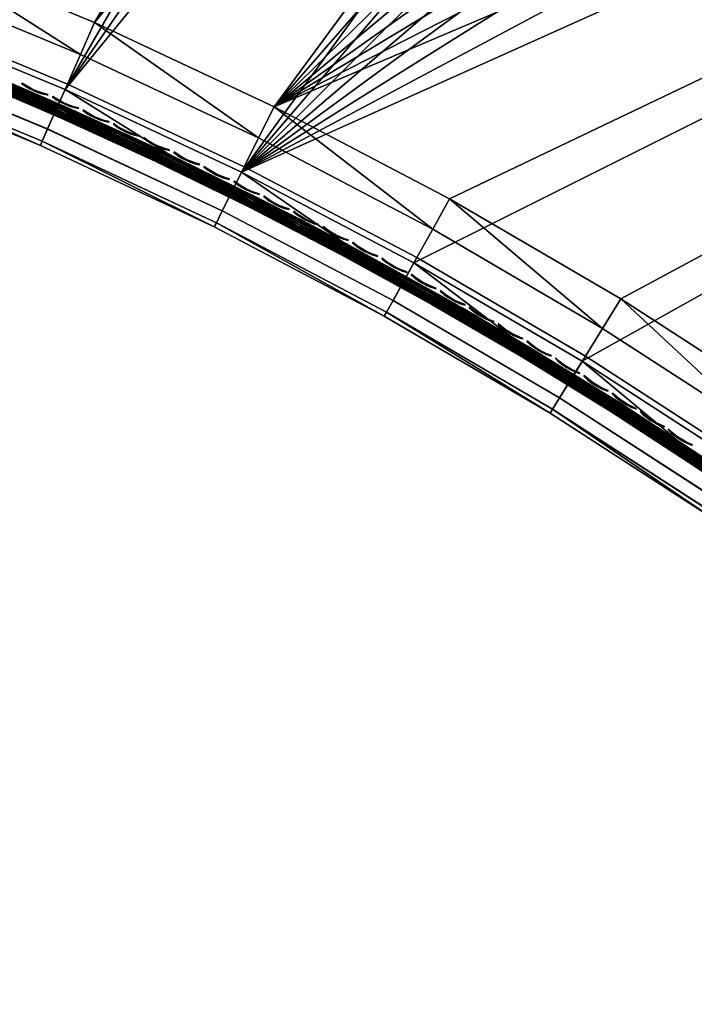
# Model space of a CAD drawing. Header units: inches. Extents: x 0 to 44.3, y -38.2 to 0.
# Tile 2 of 73: x 13.8 to 19.4, y -38 to -29.9. Entities that reach past the tile are written whole.
import ezdxf

# ---------------------------------------------------------------- set-up
doc = ezdxf.new("R2010")
doc.units = ezdxf.units.IN
doc.header["$LTSCALE"] = 0.03937
doc.header["$MEASUREMENT"] = 0
for name, color, linetype in [('A-FURN-3-ST', 151, 'Continuous'), ('A-FURN-3-ST-SEAM', 250, 'Continuous'), ('A-FURN-3-STITCH', 15, 'Continuous')]:
    doc.layers.add(name, color=color, linetype=linetype)

msp = doc.modelspace()

# ---------------------------------------------------------------- meshes
at = {"layer": 'A-FURN-3-ST'}
mesh = msp.add_polyface(dxfattribs=at)
corners = [(27.5389, -7.5978, 18), (25.6929, -6.4005, 17.9626), (25.5748, -6.6594, 18), (23.6876, -5.5281, 17.9626), (23.5787, -5.791, 18), (21.5532, -4.9936, 18), (21.6527, -4.727, 17.9626), (19.5008, -4.2683, 18), (28.0142, -6.6477, 17.1854), (26.0316, -5.6588, 16.9008), (26.0159, -5.693, 17.1854), (23.9997, -4.7747, 16.9008), (23.9852, -4.8095, 17.1854), (23.9431, -4.9112, 17.4505), (25.9702, -5.7931, 17.4505), (23.8762, -5.0727, 17.6781), (25.8976, -5.9521, 17.6781), (23.7891, -5.2831, 17.8528), (25.803, -6.1593, 17.8528), (21.8862, -4.1014, 17.4505), (21.8251, -4.2652, 17.6781), (21.7454, -4.4786, 17.8528), (26.0353, -5.6508, 5.5004), (24.003, -4.7666, 5.5004), (26.0195, -5.6853, 5.3089), (23.9885, -4.8017, 5.3089), (21.8896, -4.0919, 5.1466), (23.947, -4.9018, 5.1466), (23.8849, -5.0517, 5.0381), (21.8329, -4.2439, 5.0381), (21.766, -4.4233, 5), (23.8117, -5.2286, 5), (25.8276, -6.1057, 5), (25.9071, -5.9315, 5.0381), (27.8114, -7.0534, 5), (25.9745, -5.7839, 5.1466), (31.6723, -9.1561, 5), (14.2066, -30.5037, 5), (29.7604, -8.0707, 5), (12.7312, -29.8926, 5), (11.2297, -29.3491, 5), (14.4489, -29.9549, 18), (31.3616, -9.6797, 18), (29.4686, -8.605, 18), (12.948, -29.3332, 18), (11.4204, -28.7802, 18)]
mesh.append_faces([[corners[k] for k in face] for face in [(0, 1, 2), (2, 1, 3), (2, 3, 4), (4, 3, 5), (5, 3, 6), (5, 6, 7), (8, 9, 10), (9, 11, 10), (10, 11, 12), (10, 12, 13, 14), (14, 13, 15, 16), (16, 15, 17, 18), (18, 17, 3, 1), (15, 13, 19, 20), (17, 15, 20, 21), (3, 17, 21, 6), (9, 22, 23), (9, 23, 11), (22, 24, 23), (23, 24, 25), (26, 27, 28, 29), (29, 28, 30), (30, 28, 31), (31, 28, 32), (32, 28, 33), (32, 33, 34), (35, 33, 28, 27), (24, 35, 27, 25), (36, 37, 38), (38, 37, 34), (34, 39, 32), (32, 40, 31), (31, 40, 30), (41, 42, 43), (41, 43, 0), (44, 0, 2), (45, 2, 4), (45, 4, 5)]])
mesh = msp.add_polyface(dxfattribs=at)
corners = [(31.6723, -9.1561, 5), (15.6527, -31.1811, 5), (14.2066, -30.5037, 5), (27.8114, -7.0534, 5), (12.7312, -29.8926, 5), (20.7861, -34.9233, 16.9), (19.526, -33.9787, 17.1847), (19.5045, -34.0094, 16.9), (18.2028, -33.1228, 17.1847), (18.1829, -33.1545, 16.9), (16.8422, -32.3278, 17.1847), (22.5452, -35.2668, 17.9625), (21.448, -34.0448, 18), (21.277, -34.2724, 17.9625), (20.1254, -33.1014, 18), (19.9649, -33.3365, 17.9625), (19.8154, -33.5557, 17.8526), (21.1175, -34.4844, 17.8526), (19.6869, -33.7438, 17.6778), (20.9806, -34.6665, 17.6778), (19.5882, -33.8881, 17.45), (20.8753, -34.8061, 17.45), (20.809, -34.8937, 17.1847), (18.7613, -32.2189, 18), (18.6118, -32.4612, 17.9625), (18.4724, -32.6869, 17.8526), (18.3527, -32.8808, 17.6778), (18.2608, -33.0294, 17.45), (17.3586, -31.3992, 18), (17.2203, -31.6481, 17.9625), (17.0915, -31.88, 17.8526), (20.7861, -34.9233, 5.5), (19.5045, -34.0094, 5.5), (18.1829, -33.1545, 5.5), (21.0864, -34.5236, 5), (20.9716, -34.6767, 5.0381), (19.7863, -33.5964, 5), (19.6786, -33.7545, 5.0381), (18.4455, -32.729, 5), (18.345, -32.8919, 5.0381), (17.0666, -31.9234, 5), (16.8424, -32.3273, 5.3087), (18.203, -33.1222, 5.3087), (19.5261, -33.9781, 5.3087), (20.8742, -34.8064, 5.1464), (20.8091, -34.893, 5.3087), (19.5872, -33.8885, 5.1464), (18.2599, -33.03, 5.1464), (15.9202, -30.644, 18), (31.3616, -9.6797, 18), (14.4489, -29.9549, 18), (27.5389, -7.5978, 18), (12.948, -29.3332, 18)]
mesh.append_faces([[corners[k] for k in face] for face in [(0, 1, 2), (3, 2, 4), (5, 6, 7), (7, 6, 8), (7, 8, 9), (9, 8, 10), (11, 12, 13), (12, 14, 13), (13, 14, 15), (13, 15, 16, 17), (17, 16, 18, 19), (19, 18, 20, 21), (21, 20, 6, 22), (14, 23, 15), (15, 23, 24), (15, 24, 25, 16), (16, 25, 26, 18), (18, 26, 27, 20), (20, 27, 8, 6), (23, 28, 24), (24, 29, 30, 25), (31, 7, 32), (32, 7, 9), (32, 9, 33), (34, 35, 36), (36, 35, 37), (36, 37, 38), (38, 37, 39), (38, 39, 40), (33, 41, 42), (33, 42, 32), (32, 42, 43), (32, 43, 31), (44, 45, 43, 46), (46, 43, 42, 47), (35, 44, 46, 37), (37, 46, 47, 39), (48, 49, 50), (50, 51, 52)]])
mesh = msp.add_polyface(dxfattribs=at)
corners = [(35.0278, -12.0263, 18), (35.1899, -11.7923, 17.9626), (33.3691, -10.581, 17.9626), (33.2155, -10.8206, 18), (31.5066, -9.4348, 17.9626), (31.3616, -9.6797, 18), (29.6049, -8.3551, 17.9626), (29.4686, -8.605, 18), (35.6331, -11.1532, 17.1854), (33.8098, -9.895, 16.9008), (33.7892, -9.9265, 17.1854), (33.7297, -10.019, 17.4505), (35.5703, -11.2435, 17.4505), (33.6353, -10.1661, 17.6781), (35.4706, -11.3871, 17.6781), (33.5123, -10.3578, 17.8528), (35.3409, -11.5743, 17.8528), (31.9226, -8.7335, 16.9008), (31.9032, -8.7658, 17.1854), (31.8471, -8.8604, 17.4505), (31.7579, -9.0107, 17.6781), (31.6418, -9.2067, 17.8528), (29.9247, -7.7689, 17.4505), (29.8409, -7.9224, 17.6781), (29.7319, -8.1223, 17.8528), (35.6547, -11.1224, 16.9008), (33.8145, -9.8876, 5.5004), (31.9271, -8.7259, 5.5004), (35.638, -11.1463, 5.3089), (33.794, -9.9195, 5.3089), (31.9077, -8.7586, 5.3089), (31.6723, -9.1561, 5), (29.852, -7.9026, 5.0381), (31.7698, -8.9914, 5.0381), (33.5446, -10.3085, 5), (33.6479, -10.1473, 5.0381), (35.375, -11.5262, 5), (35.5763, -11.2354, 5.1466), (35.484, -11.3688, 5.0381), (33.7354, -10.0107, 5.1466), (31.8524, -8.8518, 5.1466), (37.1613, -12.8079, 5), (15.6527, -31.1811, 5), (15.9202, -30.644, 18)]
mesh.append_faces([[corners[k] for k in face] for face in [(0, 1, 2), (0, 2, 3), (3, 2, 4), (3, 4, 5), (5, 4, 6), (5, 6, 7), (8, 9, 10), (8, 10, 11, 12), (12, 11, 13, 14), (14, 13, 15, 16), (16, 15, 2, 1), (9, 17, 10), (10, 17, 18), (10, 18, 19, 11), (11, 19, 20, 13), (13, 20, 21, 15), (15, 21, 4, 2), (19, 22, 23, 20), (20, 23, 24, 21), (21, 24, 6, 4), (25, 26, 9), (9, 26, 27), (9, 27, 17), (26, 28, 29), (26, 29, 27), (27, 29, 30), (31, 32, 33), (31, 33, 34), (34, 33, 35), (34, 35, 36), (37, 38, 35, 39), (39, 35, 33, 40), (29, 39, 40, 30), (41, 42, 36), (36, 42, 34), (34, 42, 31), (0, 3, 43), (43, 3, 5)]])
mesh = msp.add_polyface(dxfattribs=at)
corners = [(43.9979, -18.7172, 5.25), (24.8931, -37.8219, 5.25), (43.9742, -18.6935, 5.125), (24.8694, -37.7983, 5.125), (43.9095, -18.6288, 5.0335), (24.8047, -37.7336, 5.0335), (43.8211, -18.5404, 5), (43.5421, -18.819, 17.9789), (43.3906, -18.9708, 18), (43.5803, -18.8589, 17.9729), (43.479, -19.0592, 17.9665), (43.6572, -18.9542, 17.9071), (43.5437, -19.1239, 17.875), (43.6713, -18.9767, 17.8773), (43.6866, -19.0112, 17.8092), (43.6846, -19.0304, 17.7337), (43.5674, -19.1476, 17.75), (43.7252, -18.7138, 17.9106), (43.6878, -18.6731, 17.9163), (43.7932, -18.818, 17.8487), (25.1406, -37.2209, 18), (25.229, -37.3093, 17.9665), (25.2937, -37.374, 17.875), (21.0864, -34.5236, 5), (19.7863, -33.5964, 5), (18.4455, -32.729, 5), (17.0666, -31.9234, 5), (15.6527, -31.1811, 5), (42.2332, -17.0199, 5), (40.5925, -15.5564, 5), (38.9012, -14.1518, 5), (37.1613, -12.8079, 5), (44.1746, -18.5404, 5.5002), (44.1684, -18.5466, 16.9007), (24.7163, -37.9987, 5.5), (24.7163, -37.9987, 16.9), (43.7973, -18.9178, 17.6853), (21.448, -34.0448, 18), (20.1254, -33.1014, 18), (18.7613, -32.2189, 18), (17.3586, -31.3992, 18), (15.9202, -30.644, 18), (41.8183, -17.4654, 18), (40.1939, -16.0165, 18), (38.5192, -14.6258, 18), (36.7965, -13.2952, 18), (35.0278, -12.0263, 18)]
mesh.append_faces([[corners[k] for k in face] for face in [(0, 1, 2), (2, 3, 4), (4, 5, 6), (7, 8, 9), (9, 8, 10), (9, 10, 11), (11, 10, 12), (11, 12, 13), (13, 12, 14), (15, 14, 16), (16, 14, 12), (17, 18, 9), (9, 18, 7), (17, 9, 11, 19), (8, 20, 10), (10, 21, 12), (12, 22, 16), (23, 24, 6), (6, 24, 25), (6, 25, 26), (26, 27, 6), (6, 27, 28), (28, 27, 29), (29, 27, 30), (30, 27, 31), (0, 32, 1), (32, 33, 34), (35, 33, 16), (36, 15, 16), (37, 8, 38), (38, 8, 39), (39, 8, 40), (40, 8, 41), (41, 8, 42), (41, 42, 43), (43, 44, 41), (41, 44, 45), (41, 45, 46)]])
mesh = msp.add_polyface(dxfattribs=at)
corners = [(15.4301, -31.6289, 16.9), (14.0199, -30.9269, 17.1847), (14.0047, -30.9612, 16.9), (12.564, -30.3239, 17.1847), (12.5505, -30.3588, 16.9), (11.0705, -29.823, 16.9), (11.0823, -29.7875, 17.1847), (14.4489, -29.9549, 18), (12.948, -29.3332, 18), (14.334, -30.2153, 17.9625), (12.8451, -29.5986, 17.9625), (12.7492, -29.846, 17.8526), (14.2269, -30.4581, 17.8526), (12.6669, -30.0584, 17.6778), (14.1349, -30.6665, 17.6778), (12.6037, -30.2214, 17.45), (14.0643, -30.8264, 17.45), (11.3297, -29.05, 17.9625), (11.4204, -28.7802, 18), (9.791, -28.5708, 17.9625), (11.2453, -29.3015, 17.8526), (11.1728, -29.5175, 17.6778), (11.1172, -29.6832, 17.45), (15.4301, -31.6289, 5.5), (14.0047, -30.9612, 5.5), (12.5505, -30.3588, 5.5), (11.0705, -29.823, 5.5), (14.2066, -30.5037, 5), (15.5676, -31.3525, 5.0381), (14.1294, -30.6788, 5.0381), (12.7312, -29.8926, 5), (12.6621, -30.071, 5.0381), (11.1687, -29.5304, 5.0381), (12.6034, -30.2223, 5.1464), (11.117, -29.6842, 5.1464), (12.5643, -30.3233, 5.3087), (11.0825, -29.7869, 5.3087), (14.0201, -30.9264, 5.3087), (9.6524, -29.0581, 5.0381), (11.2297, -29.3491, 5), (14.0639, -30.8272, 5.1464)]
mesh.append_faces([[corners[k] for k in face] for face in [(0, 1, 2), (2, 1, 3), (2, 3, 4), (4, 3, 5), (5, 3, 6), (7, 8, 9), (9, 8, 10), (9, 10, 11, 12), (12, 11, 13, 14), (14, 13, 15, 16), (16, 15, 3, 1), (10, 8, 17), (17, 8, 18), (17, 18, 19), (11, 10, 17, 20), (13, 11, 20, 21), (15, 13, 21, 22), (3, 15, 22, 6), (23, 2, 24), (24, 2, 4), (24, 4, 25), (25, 4, 5), (25, 5, 26), (27, 28, 29), (27, 29, 30), (30, 29, 31), (30, 31, 32), (32, 31, 33, 34), (34, 33, 35, 36), (36, 35, 26), (26, 35, 25), (25, 35, 24), (24, 35, 37), (24, 37, 23), (32, 38, 39), (39, 30, 32), (40, 37, 35, 33), (29, 40, 33, 31)]])
mesh = msp.add_polyface(dxfattribs=at)
corners = [(18.1829, -33.1545, 16.9), (16.8422, -32.3278, 17.1847), (16.8238, -32.3605, 16.9), (15.447, -31.5954, 17.1847), (15.4301, -31.6289, 16.9), (14.0199, -30.9269, 17.1847), (18.6118, -32.4612, 17.9625), (17.3586, -31.3992, 18), (17.2203, -31.6481, 17.9625), (18.4724, -32.6869, 17.8526), (17.0915, -31.88, 17.8526), (16.9808, -32.0791, 17.6778), (18.3527, -32.8808, 17.6778), (16.8958, -32.2319, 17.45), (18.2608, -33.0294, 17.45), (18.2028, -33.1228, 17.1847), (15.9202, -30.644, 18), (15.7934, -30.899, 17.9625), (15.6753, -31.1365, 17.8526), (15.5739, -31.3405, 17.6778), (15.496, -31.497, 17.45), (14.4489, -29.9549, 18), (14.334, -30.2153, 17.9625), (14.2269, -30.4581, 17.8526), (14.1349, -30.6665, 17.6778), (14.0643, -30.8264, 17.45), (18.1829, -33.1545, 5.5), (16.8238, -32.3605, 5.5), (15.4301, -31.6289, 5.5), (14.0047, -30.9612, 16.9), (17.0666, -31.9234, 5), (18.345, -32.8919, 5.0381), (16.9738, -32.0907, 5.0381), (15.6527, -31.1811, 5), (15.5676, -31.3525, 5.0381), (14.2066, -30.5037, 5), (14.0201, -30.9264, 5.3087), (15.4471, -31.5948, 5.3087), (16.8424, -32.3273, 5.3087), (18.2599, -33.03, 5.1464), (18.203, -33.1222, 5.3087), (16.895, -32.2325, 5.1464), (15.4954, -31.4978, 5.1464), (14.0639, -30.8272, 5.1464), (14.1294, -30.6788, 5.0381)]
mesh.append_faces([[corners[k] for k in face] for face in [(0, 1, 2), (2, 1, 3), (2, 3, 4), (4, 3, 5), (6, 7, 8), (9, 10, 11, 12), (12, 11, 13, 14), (14, 13, 1, 15), (7, 16, 8), (8, 16, 17), (8, 17, 18, 10), (10, 18, 19, 11), (11, 19, 20, 13), (13, 20, 3, 1), (16, 21, 17), (17, 21, 22), (17, 22, 23, 18), (18, 23, 24, 19), (19, 24, 25, 20), (20, 25, 5, 3), (26, 0, 2), (26, 2, 27), (27, 2, 4), (27, 4, 28), (28, 4, 29), (30, 31, 32), (30, 32, 33), (33, 32, 34), (33, 34, 35), (28, 36, 37), (28, 37, 27), (27, 37, 38), (27, 38, 26), (39, 40, 38, 41), (41, 38, 37, 42), (42, 37, 36, 43), (31, 39, 41, 32), (32, 41, 42, 34), (34, 42, 43, 44)]])
at = {"layer": 'A-FURN-3-ST-SEAM'}
mesh = msp.add_polyface(dxfattribs=at)
corners = [(14.7813, -30.9502, 17.7271), (13.4076, -30.3462, 17.7271), (14.1851, -30.7008, 17.7259), (13.4001, -30.3642, 17.7259), (13.3934, -30.3804, 17.7174), (14.1779, -30.7167, 17.7173), (13.3885, -30.3923, 17.7027), (14.1726, -30.7285, 17.7027), (13.3861, -30.3982, 17.6843), (14.17, -30.7342, 17.6842), (14.1705, -30.7331, 17.6648), (14.9462, -31.0883, 17.6648), (14.9457, -31.0894, 17.6842), (15.7125, -31.462, 17.6648), (15.712, -31.4631, 17.6842), (13.3865, -30.3971, 17.6648), (14.174, -30.7253, 17.6473), (14.9499, -31.0805, 17.6473), (15.7164, -31.4544, 17.6473), (13.3898, -30.3892, 17.6473), (14.1801, -30.712, 17.6344), (14.9562, -31.0674, 17.6344), (15.7231, -31.4413, 17.6344), (13.3954, -30.3757, 17.6344), (13.4025, -30.3586, 17.628), (14.7756, -30.9623, 17.628), (15.7148, -31.4574, 17.7027), (14.9484, -31.0837, 17.7027), (15.7207, -31.446, 17.7173), (14.954, -31.072, 17.7173), (15.7287, -31.4304, 17.7259), (14.9616, -31.0563, 17.7259), (14.7994, -30.9113, 17.6706), (13.424, -30.3067, 17.6706), (14.2101, -30.6449, 17.6902), (13.4236, -30.3077, 17.6901), (13.4203, -30.3156, 17.7077), (14.2065, -30.6526, 17.7078), (13.4147, -30.3291, 17.7207), (14.2005, -30.666, 17.7208), (15.7458, -31.3964, 17.7208), (14.9778, -31.0219, 17.7208), (14.9842, -31.0087, 17.7078), (14.9879, -31.001, 17.6902), (15.7564, -31.3758, 17.6902), (14.1954, -30.6774, 17.6292), (13.4099, -30.3407, 17.6292), (14.2026, -30.6615, 17.6377), (13.4166, -30.3245, 17.6377), (14.2079, -30.6497, 17.6522), (13.4215, -30.3126, 17.6522), (14.9856, -31.0058, 17.6522), (14.98, -31.0174, 17.6377), (14.9724, -31.0332, 17.6292), (15.7401, -31.4075, 17.6292), (15.7539, -31.3805, 17.6522)]
mesh.append_faces([[corners[k] for k in face] for face in [(0, 1, 2), (2, 1, 3), (2, 3, 4), (2, 4, 5), (5, 4, 6), (5, 6, 7), (7, 6, 8), (7, 8, 9), (9, 8, 10), (9, 10, 11, 12), (12, 11, 13, 14), (8, 15, 10), (10, 15, 16), (10, 16, 17, 11), (11, 17, 18, 13), (15, 19, 16), (16, 19, 20), (16, 20, 21, 17), (17, 21, 22, 18), (19, 23, 20), (20, 23, 24), (20, 24, 25), (25, 22, 21), (25, 21, 20), (14, 26, 27, 12), (12, 27, 7, 9), (26, 28, 29, 27), (27, 29, 5, 7), (28, 30, 31, 29), (29, 31, 2, 5), (30, 0, 31), (31, 0, 2), (32, 33, 34), (34, 33, 35), (34, 35, 36), (34, 36, 37), (37, 36, 38), (37, 38, 39), (39, 38, 1), (39, 1, 0), (0, 40, 41), (0, 41, 39), (39, 41, 42, 37), (37, 42, 43, 34), (34, 43, 32), (32, 43, 44), (25, 24, 45), (45, 24, 46), (45, 46, 47), (47, 46, 48), (47, 48, 49), (49, 48, 50), (49, 50, 33), (33, 32, 49), (49, 32, 51), (49, 51, 52, 47), (47, 52, 53, 45), (45, 53, 25), (25, 53, 54), (32, 55, 51)]])
mesh = msp.add_polyface(dxfattribs=at)
corners = [(15.712, -31.4631, 17.6842), (15.7125, -31.462, 17.6648), (16.4688, -31.8539, 17.6648), (16.4683, -31.855, 17.6842), (17.2145, -32.2636, 17.6648), (17.2139, -32.2647, 17.6842), (17.9489, -32.6907, 17.6648), (17.9483, -32.6918, 17.6842), (15.7164, -31.4544, 17.6473), (16.4729, -31.8464, 17.6473), (17.2188, -32.2562, 17.6473), (17.9534, -32.6834, 17.6473), (15.7231, -31.4413, 17.6344), (16.4799, -31.8335, 17.6344), (17.2261, -32.2435, 17.6344), (17.961, -32.6709, 17.6344), (16.1217, -31.6242, 17.628), (14.7756, -30.9623, 17.628), (17.4382, -32.3432, 17.628), (17.9516, -32.6864, 17.7027), (17.217, -32.2592, 17.7027), (16.4713, -31.8494, 17.7027), (15.7148, -31.4574, 17.7027), (17.9583, -32.6754, 17.7173), (17.2235, -32.248, 17.7173), (16.4774, -31.8381, 17.7173), (15.7207, -31.446, 17.7173), (17.9674, -32.6604, 17.7259), (17.2322, -32.2329, 17.7259), (16.4858, -31.8227, 17.7259), (15.7287, -31.4304, 17.7259), (17.4449, -32.3316, 17.7271), (16.1279, -31.6123, 17.7271), (14.7813, -30.9502, 17.7271), (15.7458, -31.3964, 17.7208), (14.7994, -30.9113, 17.6706), (15.7564, -31.3758, 17.6902), (16.1477, -31.5744, 17.6706), (16.5148, -31.7688, 17.6902), (17.4663, -32.2945, 17.6706), (17.2625, -32.1797, 17.6902), (17.999, -32.608, 17.6902), (17.9869, -32.6278, 17.7208), (17.251, -32.1998, 17.7208), (16.5037, -31.7892, 17.7208), (14.9842, -31.0087, 17.7078), (14.9778, -31.0219, 17.7208), (15.7525, -31.3834, 17.7078), (16.5107, -31.7763, 17.7078), (17.2583, -32.1871, 17.7078), (14.9879, -31.001, 17.6902), (15.7401, -31.4075, 17.6292), (16.4978, -31.8002, 17.6292), (17.2447, -32.2106, 17.6292), (17.9804, -32.6385, 17.6292), (17.9962, -32.6125, 17.6522), (17.2599, -32.1843, 17.6522), (16.5123, -31.7735, 17.6522), (15.7539, -31.3805, 17.6522), (14.98, -31.0174, 17.6377), (14.9856, -31.0058, 17.6522), (15.7481, -31.392, 17.6377), (16.5061, -31.7848, 17.6377), (17.2535, -32.1955, 17.6377), (14.9724, -31.0332, 17.6292)]
mesh.append_faces([[corners[k] for k in face] for face in [(0, 1, 2, 3), (3, 2, 4, 5), (5, 4, 6, 7), (1, 8, 9, 2), (2, 9, 10, 4), (4, 10, 11, 6), (8, 12, 13, 9), (9, 13, 14, 10), (10, 14, 15, 11), (16, 12, 17), (12, 16, 13), (13, 16, 18), (13, 18, 14), (14, 18, 15), (7, 19, 20, 5), (5, 20, 21, 3), (3, 21, 22, 0), (19, 23, 24, 20), (20, 24, 25, 21), (21, 25, 26, 22), (23, 27, 28, 24), (24, 28, 29, 25), (25, 29, 30, 26), (27, 31, 28), (28, 31, 29), (29, 31, 32), (29, 32, 30), (30, 32, 33), (32, 34, 33), (35, 36, 37), (37, 36, 38), (37, 38, 39), (39, 38, 40), (39, 40, 41), (42, 43, 31), (31, 43, 44), (31, 44, 32), (32, 44, 34), (45, 46, 34, 47), (47, 34, 44, 48), (48, 44, 43, 49), (50, 45, 47, 36), (36, 47, 48, 38), (38, 48, 49, 40), (17, 51, 16), (16, 51, 52), (16, 52, 18), (18, 52, 53), (18, 53, 54), (55, 56, 39), (39, 56, 57), (39, 57, 37), (37, 57, 58), (37, 58, 35), (59, 60, 58, 61), (61, 58, 57, 62), (62, 57, 56, 63), (64, 59, 61, 51), (51, 61, 62, 52), (52, 62, 63, 53)]])
mesh = msp.add_polyface(dxfattribs=at)
corners = [(17.9483, -32.6918, 17.6842), (17.9489, -32.6907, 17.6648), (18.6714, -33.1348, 17.6648), (18.6708, -33.1358, 17.6842), (19.3816, -33.5952, 17.6648), (19.3809, -33.5962, 17.6842), (20.0787, -34.0715, 17.6648), (20.078, -34.0725, 17.6842), (17.9534, -32.6834, 17.6473), (18.6761, -33.1275, 17.6473), (19.3864, -33.5881, 17.6473), (20.0836, -34.0645, 17.6473), (17.961, -32.6709, 17.6344), (18.684, -33.1152, 17.6344), (19.3945, -33.5759, 17.6344), (20.0921, -34.0526, 17.6344), (17.4382, -32.3432, 17.628), (18.7227, -33.1179, 17.628), (19.9728, -33.9468, 17.628), (20.0816, -34.0673, 17.7027), (19.3844, -33.5909, 17.7027), (18.6742, -33.1305, 17.7027), (17.9516, -32.6864, 17.7027), (20.0891, -34.0568, 17.7173), (19.3916, -33.5803, 17.7173), (18.6812, -33.1196, 17.7173), (17.9583, -32.6754, 17.7173), (20.0993, -34.0426, 17.7259), (19.4014, -33.5657, 17.7259), (18.6906, -33.1049, 17.7259), (17.9674, -32.6604, 17.7259), (19.9805, -33.9359, 17.7271), (18.7299, -33.1066, 17.7271), (17.4449, -32.3316, 17.7271), (17.999, -32.608, 17.6902), (17.2625, -32.1797, 17.6902), (17.2583, -32.1871, 17.7078), (17.9945, -32.6153, 17.7078), (17.251, -32.1998, 17.7208), (17.9869, -32.6278, 17.7208), (18.711, -33.0728, 17.7208), (18.7189, -33.0604, 17.7078), (18.7235, -33.0532, 17.6902), (18.7529, -33.0705, 17.6706), (19.4356, -33.515, 17.6902), (20.005, -33.9008, 17.6706), (19.4226, -33.5342, 17.7208), (17.4663, -32.2945, 17.6706), (19.4308, -33.522, 17.7078), (20.1212, -34.0115, 17.7208), (20.1297, -33.9996, 17.7078), (20.1347, -33.9926, 17.6902), (17.9804, -32.6385, 17.6292), (17.2447, -32.2106, 17.6292), (17.2535, -32.1955, 17.6377), (17.9895, -32.6235, 17.6377), (17.2599, -32.1843, 17.6522), (17.9962, -32.6125, 17.6522), (18.7207, -33.0577, 17.6522), (18.7137, -33.0686, 17.6377), (18.7043, -33.0833, 17.6292), (19.4156, -33.5445, 17.6292), (19.4326, -33.5193, 17.6522), (19.4254, -33.53, 17.6377), (20.1316, -33.9969, 17.6522), (20.1241, -34.0074, 17.6377), (20.114, -34.0217, 17.6292)]
mesh.append_faces([[corners[k] for k in face] for face in [(0, 1, 2, 3), (3, 2, 4, 5), (5, 4, 6, 7), (1, 8, 9, 2), (2, 9, 10, 4), (4, 10, 11, 6), (8, 12, 13, 9), (9, 13, 14, 10), (10, 14, 15, 11), (16, 17, 12), (12, 17, 13), (13, 17, 14), (14, 17, 18), (14, 18, 15), (7, 19, 20, 5), (5, 20, 21, 3), (3, 21, 22, 0), (19, 23, 24, 20), (20, 24, 25, 21), (21, 25, 26, 22), (23, 27, 28, 24), (24, 28, 29, 25), (25, 29, 30, 26), (27, 31, 28), (28, 31, 32), (28, 32, 29), (29, 32, 30), (32, 33, 30), (34, 35, 36, 37), (37, 36, 38, 39), (33, 32, 39), (39, 32, 40), (39, 40, 41, 37), (37, 41, 42, 34), (34, 42, 43), (43, 42, 44), (43, 44, 45), (31, 46, 32), (32, 46, 40), (43, 47, 34), (46, 48, 41, 40), (48, 44, 42, 41), (48, 46, 49, 50), (44, 48, 50, 51), (52, 53, 54, 55), (55, 54, 56, 57), (47, 43, 57), (57, 43, 58), (57, 58, 59, 55), (55, 59, 60, 52), (52, 60, 17), (17, 60, 61), (17, 61, 18), (45, 62, 43), (43, 62, 58), (17, 16, 52), (62, 63, 59, 58), (63, 61, 60, 59), (63, 62, 64, 65), (61, 63, 65, 66)]])
at = {"layer": 'A-FURN-3-STITCH'}
mesh = msp.add_polymesh((7, 4), dxfattribs=at)
for k, corner in enumerate([(13.8552, -30.4503, 17.7447), (13.8546, -30.4516, 17.7425), (13.8535, -30.4543, 17.7382), (13.8529, -30.4557, 17.736), (13.8878, -30.4714, 17.749), (13.8857, -30.4762, 17.7493), (13.8846, -30.4789, 17.745), (13.8855, -30.4768, 17.7404), (13.9219, -30.4905, 17.7516), (13.9198, -30.4952, 17.752), (13.9186, -30.4979, 17.7477), (13.9196, -30.4958, 17.743), (13.9572, -30.5073, 17.7525), (13.9551, -30.512, 17.7529), (13.9539, -30.5147, 17.7486), (13.9549, -30.5126, 17.7439), (13.9935, -30.5218, 17.7517), (13.9914, -30.5265, 17.7521), (13.9902, -30.5292, 17.7477), (13.9912, -30.5271, 17.7431), (14.0306, -30.5338, 17.7492), (14.0285, -30.5386, 17.7495), (14.0274, -30.5413, 17.7452), (14.0283, -30.5392, 17.7405), (14.0683, -30.5434, 17.7449), (14.0677, -30.5448, 17.7428), (14.0665, -30.5474, 17.7385), (14.066, -30.5487, 17.7363)]):
    mesh.set_mesh_vertex(divmod(k, 4), corner)
mesh = msp.add_polymesh((7, 4), dxfattribs=at)
for k, corner in enumerate([(14.1061, -30.5592, 17.7447), (14.1056, -30.5605, 17.7425), (14.1044, -30.5632, 17.7382), (14.1038, -30.5646, 17.736), (14.1386, -30.5806, 17.749), (14.1365, -30.5854, 17.7493), (14.1353, -30.588, 17.745), (14.1362, -30.5859, 17.7404), (14.1725, -30.5999, 17.7516), (14.1704, -30.6047, 17.752), (14.1692, -30.6073, 17.7477), (14.1701, -30.6052, 17.743), (14.2077, -30.617, 17.7525), (14.2055, -30.6217, 17.7529), (14.2044, -30.6244, 17.7486), (14.2053, -30.6223, 17.7439), (14.2439, -30.6317, 17.7517), (14.2417, -30.6365, 17.7521), (14.2406, -30.6392, 17.7477), (14.2415, -30.6371, 17.7431), (14.2809, -30.6441, 17.7492), (14.2787, -30.6488, 17.7495), (14.2776, -30.6515, 17.7452), (14.2785, -30.6494, 17.7405), (14.3185, -30.654, 17.7449), (14.3179, -30.6553, 17.7428), (14.3167, -30.658, 17.7385), (14.3161, -30.6593, 17.7363)]):
    mesh.set_mesh_vertex(divmod(k, 4), corner)
mesh = msp.add_polymesh((7, 4), dxfattribs=at)
for k, corner in enumerate([(14.3562, -30.6701, 17.7447), (14.3556, -30.6714, 17.7425), (14.3544, -30.674, 17.7382), (14.3538, -30.6754, 17.736), (14.3885, -30.6917, 17.749), (14.3863, -30.6965, 17.7493), (14.3851, -30.6991, 17.745), (14.3861, -30.697, 17.7404), (14.4222, -30.7113, 17.7516), (14.4201, -30.716, 17.752), (14.4189, -30.7187, 17.7477), (14.4198, -30.7166, 17.743), (14.4573, -30.7286, 17.7525), (14.4551, -30.7334, 17.7529), (14.4539, -30.736, 17.7486), (14.4549, -30.734, 17.7439), (14.4933, -30.7437, 17.7517), (14.4912, -30.7484, 17.7521), (14.49, -30.7511, 17.7477), (14.4909, -30.749, 17.7431), (14.5303, -30.7563, 17.7492), (14.5281, -30.761, 17.7495), (14.5269, -30.7637, 17.7452), (14.5279, -30.7616, 17.7405), (14.5678, -30.7665, 17.7449), (14.5672, -30.7678, 17.7428), (14.566, -30.7705, 17.7385), (14.5654, -30.7718, 17.7363)]):
    mesh.set_mesh_vertex(divmod(k, 4), corner)
mesh = msp.add_polymesh((7, 4), dxfattribs=at)
for k, corner in enumerate([(14.6054, -30.7829, 17.7447), (14.6048, -30.7842, 17.7425), (14.6036, -30.7868, 17.7382), (14.6029, -30.7882, 17.736), (14.6375, -30.8048, 17.749), (14.6353, -30.8095, 17.7493), (14.6341, -30.8121, 17.745), (14.6351, -30.8101, 17.7404), (14.6711, -30.8246, 17.7516), (14.6689, -30.8293, 17.752), (14.6677, -30.832, 17.7477), (14.6687, -30.8299, 17.743), (14.706, -30.8422, 17.7525), (14.7038, -30.8469, 17.7529), (14.7026, -30.8496, 17.7486), (14.7036, -30.8475, 17.7439), (14.742, -30.8576, 17.7517), (14.7398, -30.8623, 17.7521), (14.7386, -30.8649, 17.7477), (14.7395, -30.8628, 17.7431), (14.7788, -30.8705, 17.7492), (14.7766, -30.8752, 17.7495), (14.7754, -30.8778, 17.7452), (14.7763, -30.8758, 17.7405), (14.8162, -30.8809, 17.7449), (14.8156, -30.8823, 17.7428), (14.8144, -30.8849, 17.7385), (14.8138, -30.8862, 17.7363)]):
    mesh.set_mesh_vertex(divmod(k, 4), corner)
mesh = msp.add_polymesh((7, 4), dxfattribs=at)
for k, corner in enumerate([(14.8537, -30.8976, 17.7447), (14.8531, -30.8989, 17.7425), (14.8518, -30.9016, 17.7382), (14.8512, -30.9029, 17.736), (14.8856, -30.9198, 17.749), (14.8834, -30.9245, 17.7493), (14.8822, -30.9271, 17.745), (14.8832, -30.9251, 17.7404), (14.9191, -30.9399, 17.7516), (14.9169, -30.9446, 17.752), (14.9156, -30.9472, 17.7477), (14.9166, -30.9451, 17.743), (14.9538, -30.9578, 17.7525), (14.9516, -30.9625, 17.7529), (14.9504, -30.9651, 17.7486), (14.9514, -30.963, 17.7439), (14.9897, -30.9734, 17.7517), (14.9875, -30.9781, 17.7521), (14.9862, -30.9807, 17.7477), (14.9872, -30.9786, 17.7431), (15.0264, -30.9866, 17.7492), (15.0242, -30.9913, 17.7495), (15.0229, -30.9939, 17.7452), (15.0239, -30.9918, 17.7405), (15.0638, -30.9973, 17.7449), (15.0631, -30.9987, 17.7428), (15.0619, -31.0013, 17.7385), (15.0613, -31.0026, 17.7363)]):
    mesh.set_mesh_vertex(divmod(k, 4), corner)
mesh = msp.add_polymesh((7, 4), dxfattribs=at)
for k, corner in enumerate([(15.1011, -31.0143, 17.7447), (15.1005, -31.0156, 17.7425), (15.0992, -31.0182, 17.7382), (15.0986, -31.0196, 17.736), (15.1329, -31.0367, 17.749), (15.1306, -31.0414, 17.7493), (15.1293, -31.044, 17.745), (15.1303, -31.042, 17.7404), (15.1662, -31.057, 17.7516), (15.1639, -31.0617, 17.752), (15.1626, -31.0643, 17.7477), (15.1636, -31.0623, 17.743), (15.2008, -31.0752, 17.7525), (15.1985, -31.0799, 17.7529), (15.1973, -31.0825, 17.7486), (15.1982, -31.0805, 17.7439), (15.2365, -31.0911, 17.7517), (15.2342, -31.0958, 17.7521), (15.233, -31.0984, 17.7477), (15.234, -31.0964, 17.7431), (15.2731, -31.1046, 17.7492), (15.2709, -31.1093, 17.7495), (15.2696, -31.1119, 17.7452), (15.2706, -31.1098, 17.7405), (15.3104, -31.1156, 17.7449), (15.3097, -31.117, 17.7428), (15.3085, -31.1196, 17.7385), (15.3079, -31.1209, 17.7363)]):
    mesh.set_mesh_vertex(divmod(k, 4), corner)
mesh = msp.add_polymesh((7, 4), dxfattribs=at)
for k, corner in enumerate([(15.3476, -31.1329, 17.7447), (15.347, -31.1342, 17.7425), (15.3457, -31.1368, 17.7382), (15.345, -31.1381, 17.736), (15.3792, -31.1555, 17.749), (15.3769, -31.1602, 17.7493), (15.3756, -31.1628, 17.745), (15.3766, -31.1608, 17.7404), (15.4123, -31.1762, 17.7516), (15.41, -31.1808, 17.752), (15.4087, -31.1834, 17.7477), (15.4098, -31.1814, 17.743), (15.4468, -31.1946, 17.7525), (15.4445, -31.1992, 17.7529), (15.4432, -31.2019, 17.7486), (15.4442, -31.1998, 17.7439), (15.4824, -31.2107, 17.7517), (15.4801, -31.2154, 17.7521), (15.4788, -31.218, 17.7477), (15.4798, -31.216, 17.7431), (15.5189, -31.2245, 17.7492), (15.5166, -31.2292, 17.7495), (15.5153, -31.2318, 17.7452), (15.5163, -31.2298, 17.7405), (15.5561, -31.2358, 17.7449), (15.5554, -31.2372, 17.7428), (15.5541, -31.2398, 17.7385), (15.5535, -31.2411, 17.7363)]):
    mesh.set_mesh_vertex(divmod(k, 4), corner)
mesh = msp.add_polymesh((7, 4), dxfattribs=at)
for k, corner in enumerate([(15.5932, -31.2534, 17.7447), (15.5925, -31.2547, 17.7425), (15.5912, -31.2573, 17.7382), (15.5906, -31.2586, 17.736), (15.6246, -31.2763, 17.749), (15.6222, -31.281, 17.7493), (15.6209, -31.2836, 17.745), (15.622, -31.2815, 17.7404), (15.6575, -31.2972, 17.7516), (15.6552, -31.3018, 17.752), (15.6539, -31.3044, 17.7477), (15.6549, -31.3024, 17.743), (15.6919, -31.3159, 17.7525), (15.6895, -31.3205, 17.7529), (15.6882, -31.3231, 17.7486), (15.6893, -31.3211, 17.7439), (15.7273, -31.3323, 17.7517), (15.725, -31.337, 17.7521), (15.7237, -31.3396, 17.7477), (15.7247, -31.3375, 17.7431), (15.7637, -31.3464, 17.7492), (15.7614, -31.351, 17.7495), (15.7601, -31.3536, 17.7452), (15.7611, -31.3516, 17.7405), (15.8008, -31.358, 17.7449), (15.8002, -31.3593, 17.7428), (15.7989, -31.3619, 17.7385), (15.7982, -31.3632, 17.7363)]):
    mesh.set_mesh_vertex(divmod(k, 4), corner)
mesh = msp.add_polymesh((7, 4), dxfattribs=at)
for k, corner in enumerate([(15.8378, -31.3759, 17.7447), (15.8371, -31.3771, 17.7425), (15.8358, -31.3797, 17.7382), (15.8351, -31.381, 17.736), (15.869, -31.399, 17.749), (15.8666, -31.4036, 17.7493), (15.8653, -31.4062, 17.745), (15.8664, -31.4042, 17.7404), (15.9018, -31.4201, 17.7516), (15.8994, -31.4247, 17.752), (15.8981, -31.4273, 17.7477), (15.8992, -31.4253, 17.743), (15.936, -31.4391, 17.7525), (15.9336, -31.4437, 17.7529), (15.9323, -31.4463, 17.7486), (15.9333, -31.4443, 17.7439), (15.9713, -31.4558, 17.7517), (15.969, -31.4604, 17.7521), (15.9676, -31.463, 17.7477), (15.9687, -31.461, 17.7431), (16.0076, -31.4701, 17.7492), (16.0052, -31.4747, 17.7495), (16.0039, -31.4773, 17.7452), (16.005, -31.4753, 17.7405), (16.0446, -31.482, 17.7449), (16.0439, -31.4834, 17.7428), (16.0426, -31.486, 17.7385), (16.042, -31.4872, 17.7363)]):
    mesh.set_mesh_vertex(divmod(k, 4), corner)
mesh = msp.add_polymesh((7, 4), dxfattribs=at)
for k, corner in enumerate([(16.0814, -31.5002, 17.7447), (16.0808, -31.5015, 17.7425), (16.0794, -31.504, 17.7382), (16.0787, -31.5054, 17.736), (16.1125, -31.5236, 17.749), (16.1101, -31.5282, 17.7493), (16.1087, -31.5307, 17.745), (16.1098, -31.5287, 17.7404), (16.1451, -31.5449, 17.7516), (16.1427, -31.5495, 17.752), (16.1414, -31.5521, 17.7477), (16.1424, -31.5501, 17.743), (16.1792, -31.5642, 17.7525), (16.1767, -31.5688, 17.7529), (16.1754, -31.5713, 17.7486), (16.1765, -31.5693, 17.7439), (16.2144, -31.5811, 17.7517), (16.212, -31.5857, 17.7521), (16.2106, -31.5883, 17.7477), (16.2117, -31.5863, 17.7431), (16.2505, -31.5958, 17.7492), (16.2481, -31.6004, 17.7495), (16.2468, -31.603, 17.7452), (16.2478, -31.6009, 17.7405), (16.2874, -31.608, 17.7449), (16.2868, -31.6093, 17.7428), (16.2854, -31.6119, 17.7385), (16.2848, -31.6131, 17.7363)]):
    mesh.set_mesh_vertex(divmod(k, 4), corner)
mesh = msp.add_polymesh((7, 4), dxfattribs=at)
for k, corner in enumerate([(16.3241, -31.6264, 17.7447), (16.3234, -31.6277, 17.7425), (16.3221, -31.6302, 17.7382), (16.3214, -31.6316, 17.736), (16.355, -31.65, 17.749), (16.3525, -31.6546, 17.7493), (16.3512, -31.6572, 17.745), (16.3522, -31.6552, 17.7404), (16.3874, -31.6716, 17.7516), (16.385, -31.6762, 17.752), (16.3836, -31.6788, 17.7477), (16.3847, -31.6768, 17.743), (16.4213, -31.6911, 17.7525), (16.4189, -31.6957, 17.7529), (16.4175, -31.6983, 17.7486), (16.4186, -31.6963, 17.7439), (16.4564, -31.7084, 17.7517), (16.454, -31.713, 17.7521), (16.4526, -31.7156, 17.7477), (16.4537, -31.7136, 17.7431), (16.4925, -31.7233, 17.7492), (16.49, -31.7279, 17.7495), (16.4886, -31.7305, 17.7452), (16.4897, -31.7285, 17.7405), (16.5293, -31.7358, 17.7449), (16.5286, -31.7371, 17.7428), (16.5272, -31.7397, 17.7385), (16.5265, -31.7409, 17.7363)]):
    mesh.set_mesh_vertex(divmod(k, 4), corner)
mesh = msp.add_polymesh((7, 4), dxfattribs=at)
for k, corner in enumerate([(16.5658, -31.7545, 17.7447), (16.5651, -31.7558, 17.7425), (16.5637, -31.7583, 17.7382), (16.563, -31.7596, 17.736), (16.5965, -31.7784, 17.749), (16.594, -31.7829, 17.7493), (16.5926, -31.7855, 17.745), (16.5937, -31.7835, 17.7404), (16.6288, -31.8002, 17.7516), (16.6263, -31.8048, 17.752), (16.6249, -31.8074, 17.7477), (16.626, -31.8054, 17.743), (16.6625, -31.82, 17.7525), (16.66, -31.8246, 17.7529), (16.6586, -31.8271, 17.7486), (16.6597, -31.8251, 17.7439), (16.6974, -31.8375, 17.7517), (16.695, -31.8421, 17.7521), (16.6936, -31.8447, 17.7477), (16.6947, -31.8427, 17.7431), (16.7334, -31.8527, 17.7492), (16.7309, -31.8573, 17.7495), (16.7295, -31.8599, 17.7452), (16.7306, -31.8579, 17.7405), (16.7701, -31.8655, 17.7449), (16.7694, -31.8668, 17.7428), (16.768, -31.8694, 17.7385), (16.7673, -31.8706, 17.7363)]):
    mesh.set_mesh_vertex(divmod(k, 4), corner)
mesh = msp.add_polymesh((7, 4), dxfattribs=at)
for k, corner in enumerate([(16.8065, -31.8845, 17.7447), (16.8058, -31.8858, 17.7425), (16.8044, -31.8883, 17.7382), (16.8037, -31.8896, 17.736), (16.837, -31.9086, 17.749), (16.8345, -31.9131, 17.7493), (16.833, -31.9157, 17.745), (16.8342, -31.9137, 17.7404), (16.8691, -31.9307, 17.7516), (16.8666, -31.9353, 17.752), (16.8652, -31.9378, 17.7477), (16.8663, -31.9358, 17.743), (16.9027, -31.9507, 17.7525), (16.9002, -31.9553, 17.7529), (16.8987, -31.9578, 17.7486), (16.8999, -31.9559, 17.7439), (16.9375, -31.9685, 17.7517), (16.935, -31.9731, 17.7521), (16.9336, -31.9756, 17.7477), (16.9347, -31.9737, 17.7431), (16.9733, -31.984, 17.7492), (16.9708, -31.9886, 17.7495), (16.9694, -31.9911, 17.7452), (16.9705, -31.9891, 17.7405), (17.0099, -31.9971, 17.7449), (17.0092, -31.9984, 17.7428), (17.0078, -32.0009, 17.7385), (17.0071, -32.0022, 17.7363)]):
    mesh.set_mesh_vertex(divmod(k, 4), corner)
mesh = msp.add_polymesh((7, 4), dxfattribs=at)
for k, corner in enumerate([(17.0461, -32.0164, 17.7447), (17.0454, -32.0176, 17.7425), (17.044, -32.0202, 17.7382), (17.0433, -32.0214, 17.736), (17.0764, -32.0407, 17.749), (17.0739, -32.0452, 17.7493), (17.0725, -32.0478, 17.745), (17.0736, -32.0458, 17.7404), (17.1084, -32.0631, 17.7516), (17.1058, -32.0676, 17.752), (17.1044, -32.0701, 17.7477), (17.1055, -32.0681, 17.743), (17.1418, -32.0833, 17.7525), (17.1393, -32.0879, 17.7529), (17.1378, -32.0904, 17.7486), (17.139, -32.0884, 17.7439), (17.1765, -32.1014, 17.7517), (17.1739, -32.1059, 17.7521), (17.1725, -32.1085, 17.7477), (17.1736, -32.1065, 17.7431), (17.2122, -32.1172, 17.7492), (17.2096, -32.1217, 17.7495), (17.2082, -32.1242, 17.7452), (17.2093, -32.1223, 17.7405), (17.2487, -32.1305, 17.7449), (17.248, -32.1318, 17.7428), (17.2465, -32.1344, 17.7385), (17.2458, -32.1356, 17.7363)]):
    mesh.set_mesh_vertex(divmod(k, 4), corner)
mesh = msp.add_polymesh((7, 4), dxfattribs=at)
for k, corner in enumerate([(17.2848, -32.1501, 17.7447), (17.284, -32.1513, 17.7425), (17.2826, -32.1539, 17.7382), (17.2819, -32.1551, 17.736), (17.3149, -32.1746, 17.749), (17.3123, -32.1791, 17.7493), (17.3108, -32.1817, 17.745), (17.312, -32.1797, 17.7404), (17.3467, -32.1973, 17.7516), (17.3441, -32.2018, 17.752), (17.3426, -32.2043, 17.7477), (17.3438, -32.2023, 17.743), (17.3799, -32.2178, 17.7525), (17.3773, -32.2223, 17.7529), (17.3759, -32.2249, 17.7486), (17.377, -32.2229, 17.7439), (17.4144, -32.2362, 17.7517), (17.4119, -32.2407, 17.7521), (17.4104, -32.2432, 17.7477), (17.4115, -32.2412, 17.7431), (17.45, -32.2522, 17.7492), (17.4474, -32.2567, 17.7495), (17.446, -32.2592, 17.7452), (17.4471, -32.2573, 17.7405), (17.4864, -32.2658, 17.7449), (17.4857, -32.2671, 17.7428), (17.4842, -32.2696, 17.7385), (17.4835, -32.2709, 17.7363)]):
    mesh.set_mesh_vertex(divmod(k, 4), corner)
mesh = msp.add_polymesh((7, 4), dxfattribs=at)
for k, corner in enumerate([(17.5223, -32.2857, 17.7447), (17.5216, -32.2869, 17.7425), (17.5201, -32.2894, 17.7382), (17.5194, -32.2907, 17.736), (17.5523, -32.3105, 17.749), (17.5496, -32.3149, 17.7493), (17.5482, -32.3175, 17.745), (17.5493, -32.3155, 17.7404), (17.5839, -32.3333, 17.7516), (17.5812, -32.3378, 17.752), (17.5798, -32.3403, 17.7477), (17.5809, -32.3384, 17.743), (17.617, -32.3541, 17.7525), (17.6143, -32.3586, 17.7529), (17.6129, -32.3611, 17.7486), (17.614, -32.3592, 17.7439), (17.6513, -32.3727, 17.7517), (17.6487, -32.3772, 17.7521), (17.6473, -32.3797, 17.7477), (17.6484, -32.3778, 17.7431), (17.6868, -32.389, 17.7492), (17.6842, -32.3935, 17.7495), (17.6827, -32.3961, 17.7452), (17.6839, -32.3941, 17.7405), (17.7231, -32.4029, 17.7449), (17.7223, -32.4042, 17.7428), (17.7209, -32.4068, 17.7385), (17.7202, -32.408, 17.7363)]):
    mesh.set_mesh_vertex(divmod(k, 4), corner)
mesh = msp.add_polymesh((7, 4), dxfattribs=at)
for k, corner in enumerate([(17.7589, -32.4231, 17.7447), (17.7581, -32.4243, 17.7425), (17.7566, -32.4268, 17.7382), (17.7559, -32.4281, 17.736), (17.7886, -32.4481, 17.749), (17.7859, -32.4526, 17.7493), (17.7844, -32.4551, 17.745), (17.7856, -32.4531, 17.7404), (17.82, -32.4712, 17.7516), (17.8174, -32.4757, 17.752), (17.8159, -32.4782, 17.7477), (17.817, -32.4762, 17.743), (17.8529, -32.4923, 17.7525), (17.8503, -32.4968, 17.7529), (17.8488, -32.4993, 17.7486), (17.85, -32.4973, 17.7439), (17.8872, -32.5112, 17.7517), (17.8845, -32.5156, 17.7521), (17.883, -32.5181, 17.7477), (17.8842, -32.5162, 17.7431), (17.9225, -32.5277, 17.7492), (17.9198, -32.5322, 17.7495), (17.9184, -32.5347, 17.7452), (17.9195, -32.5328, 17.7405), (17.9587, -32.5419, 17.7449), (17.9579, -32.5432, 17.7428), (17.9564, -32.5457, 17.7385), (17.9557, -32.5469, 17.7363)]):
    mesh.set_mesh_vertex(divmod(k, 4), corner)
mesh = msp.add_polymesh((7, 4), dxfattribs=at)
for k, corner in enumerate([(17.9943, -32.5623, 17.7447), (17.9935, -32.5636, 17.7425), (17.992, -32.5661, 17.7382), (17.9913, -32.5673, 17.736), (18.0238, -32.5876, 17.749), (18.0211, -32.592, 17.7493), (18.0196, -32.5945, 17.745), (18.0208, -32.5926, 17.7404), (18.0551, -32.611, 17.7516), (18.0524, -32.6154, 17.752), (18.0509, -32.6179, 17.7477), (18.0521, -32.616, 17.743), (18.0878, -32.6323, 17.7525), (18.0851, -32.6367, 17.7529), (18.0836, -32.6392, 17.7486), (18.0848, -32.6373, 17.7439), (18.1219, -32.6514, 17.7517), (18.1192, -32.6559, 17.7521), (18.1177, -32.6584, 17.7477), (18.1189, -32.6564, 17.7431), (18.1571, -32.6683, 17.7492), (18.1544, -32.6727, 17.7495), (18.1529, -32.6752, 17.7452), (18.1541, -32.6733, 17.7405), (18.1932, -32.6827, 17.7449), (18.1924, -32.684, 17.7428), (18.1909, -32.6865, 17.7385), (18.1902, -32.6877, 17.7363)]):
    mesh.set_mesh_vertex(divmod(k, 4), corner)
mesh = msp.add_polymesh((7, 4), dxfattribs=at)
for k, corner in enumerate([(18.2286, -32.7034, 17.7447), (18.2279, -32.7047, 17.7425), (18.2264, -32.7071, 17.7382), (18.2256, -32.7084, 17.736), (18.258, -32.7289, 17.749), (18.2552, -32.7333, 17.7493), (18.2537, -32.7358, 17.745), (18.2549, -32.7339, 17.7404), (18.289, -32.7525, 17.7516), (18.2863, -32.7569, 17.752), (18.2848, -32.7594, 17.7477), (18.286, -32.7575, 17.743), (18.3216, -32.7741, 17.7525), (18.3189, -32.7785, 17.7529), (18.3174, -32.781, 17.7486), (18.3186, -32.7791, 17.7439), (18.3556, -32.7935, 17.7517), (18.3528, -32.7979, 17.7521), (18.3513, -32.8004, 17.7477), (18.3525, -32.7985, 17.7431), (18.3906, -32.8106, 17.7492), (18.3879, -32.8151, 17.7495), (18.3864, -32.8175, 17.7452), (18.3876, -32.8156, 17.7405), (18.4266, -32.8254, 17.7449), (18.4258, -32.8267, 17.7428), (18.4243, -32.8291, 17.7385), (18.4235, -32.8303, 17.7363)]):
    mesh.set_mesh_vertex(divmod(k, 4), corner)
mesh = msp.add_polymesh((7, 4), dxfattribs=at)
for k, corner in enumerate([(18.4619, -32.8463, 17.7447), (18.4611, -32.8476, 17.7425), (18.4596, -32.85, 17.7382), (18.4588, -32.8513, 17.736), (18.491, -32.8721, 17.749), (18.4882, -32.8765, 17.7493), (18.4867, -32.8789, 17.745), (18.4879, -32.877, 17.7404), (18.5219, -32.8959, 17.7516), (18.5191, -32.9003, 17.752), (18.5176, -32.9028, 17.7477), (18.5188, -32.9009, 17.743), (18.5543, -32.9177, 17.7525), (18.5516, -32.9221, 17.7529), (18.55, -32.9246, 17.7486), (18.5512, -32.9227, 17.7439), (18.5881, -32.9374, 17.7517), (18.5853, -32.9418, 17.7521), (18.5838, -32.9443, 17.7477), (18.585, -32.9424, 17.7431), (18.623, -32.9548, 17.7492), (18.6203, -32.9592, 17.7495), (18.6187, -32.9617, 17.7452), (18.6199, -32.9598, 17.7405), (18.6589, -32.9698, 17.7449), (18.6581, -32.9711, 17.7428), (18.6565, -32.9736, 17.7385), (18.6558, -32.9748, 17.7363)]):
    mesh.set_mesh_vertex(divmod(k, 4), corner)
mesh = msp.add_polymesh((7, 4), dxfattribs=at)
for k, corner in enumerate([(18.694, -32.9911, 17.7447), (18.6932, -32.9923, 17.7425), (18.6917, -32.9947, 17.7382), (18.6909, -32.996, 17.736), (18.7229, -33.017, 17.749), (18.7201, -33.0214, 17.7493), (18.7186, -33.0238, 17.745), (18.7198, -33.0219, 17.7404), (18.7536, -33.0411, 17.7516), (18.7508, -33.0455, 17.752), (18.7493, -33.0479, 17.7477), (18.7505, -33.046, 17.743), (18.7859, -33.0632, 17.7525), (18.7831, -33.0676, 17.7529), (18.7815, -33.07, 17.7486), (18.7827, -33.0681, 17.7439), (18.8195, -33.0831, 17.7517), (18.8167, -33.0875, 17.7521), (18.8151, -33.09, 17.7477), (18.8164, -33.088, 17.7431), (18.8543, -33.1008, 17.7492), (18.8515, -33.1052, 17.7495), (18.8499, -33.1076, 17.7452), (18.8512, -33.1057, 17.7405), (18.89, -33.1161, 17.7449), (18.8892, -33.1173, 17.7428), (18.8877, -33.1198, 17.7385), (18.8869, -33.121, 17.7363)]):
    mesh.set_mesh_vertex(divmod(k, 4), corner)
mesh = msp.add_polymesh((7, 4), dxfattribs=at)
for k, corner in enumerate([(18.925, -33.1376, 17.7447), (18.9242, -33.1388, 17.7425), (18.9226, -33.1412, 17.7382), (18.9218, -33.1425, 17.736), (18.9537, -33.1638, 17.749), (18.9509, -33.1681, 17.7493), (18.9493, -33.1706, 17.745), (18.9505, -33.1687, 17.7404), (18.9842, -33.1881, 17.7516), (18.9814, -33.1924, 17.752), (18.9798, -33.1949, 17.7477), (18.981, -33.193, 17.743), (19.0163, -33.2104, 17.7525), (19.0135, -33.2148, 17.7529), (19.0119, -33.2172, 17.7486), (19.0131, -33.2153, 17.7439), (19.0498, -33.2306, 17.7517), (19.0469, -33.235, 17.7521), (19.0454, -33.2374, 17.7477), (19.0466, -33.2355, 17.7431), (19.0844, -33.2486, 17.7492), (19.0816, -33.2529, 17.7495), (19.08, -33.2554, 17.7452), (19.0812, -33.2535, 17.7405), (19.12, -33.2641, 17.7449), (19.1192, -33.2654, 17.7428), (19.1176, -33.2678, 17.7385), (19.1169, -33.269, 17.7363)]):
    mesh.set_mesh_vertex(divmod(k, 4), corner)
mesh = msp.add_polymesh((7, 4), dxfattribs=at)
for k, corner in enumerate([(19.1548, -33.2859, 17.7447), (19.154, -33.2871, 17.7425), (19.1524, -33.2896, 17.7382), (19.1516, -33.2908, 17.736), (19.1833, -33.3123, 17.749), (19.1805, -33.3166, 17.7493), (19.1789, -33.3191, 17.745), (19.1801, -33.3172, 17.7404), (19.2136, -33.3369, 17.7516), (19.2108, -33.3412, 17.752), (19.2092, -33.3436, 17.7477), (19.2104, -33.3417, 17.743), (19.2456, -33.3594, 17.7525), (19.2427, -33.3638, 17.7529), (19.2411, -33.3662, 17.7486), (19.2424, -33.3643, 17.7439), (19.2789, -33.3799, 17.7517), (19.276, -33.3842, 17.7521), (19.2744, -33.3867, 17.7477), (19.2757, -33.3848, 17.7431), (19.3134, -33.3981, 17.7492), (19.3105, -33.4025, 17.7495), (19.3089, -33.4049, 17.7452), (19.3102, -33.403, 17.7405), (19.3489, -33.414, 17.7449), (19.348, -33.4152, 17.7428), (19.3464, -33.4177, 17.7385), (19.3457, -33.4188, 17.7363)]):
    mesh.set_mesh_vertex(divmod(k, 4), corner)

doc.saveas('drawing.dxf')
